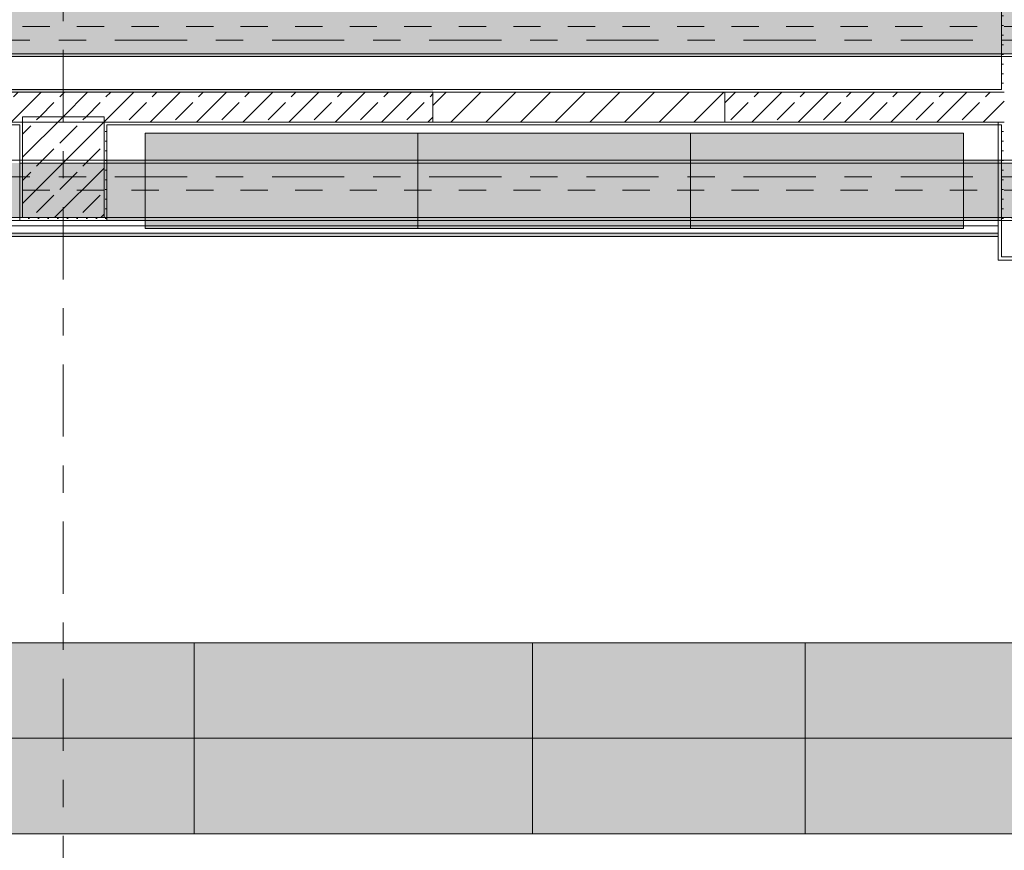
# Model space of a CAD drawing. Header units: metres. Extents: x -3.6 to 84.5, y -11 to 16.8.
# Tile 123 of 256: x 29.2 to 32.8, y 2.9 to 5.9. Entities that reach past the tile are written whole.
import ezdxf

# ---------------------------------------------------------------- set-up
doc = ezdxf.new("R2010")
doc.units = ezdxf.units.M
doc.header["$MEASUREMENT"] = 0
doc.linetypes.add('Achse', pattern=[0.2, 0.1, -0.05, 0, -0.05])
doc.linetypes.add('Strichlinie doppelt', pattern=[0.546806, 0.264583, -0.105833, 0.070556, -0.105833])
for name, color, linetype in [('451 - Universal.Achsen Raster', 7, 'Continuous'), ('605 - Struktur.Wand Innen', 7, 'Continuous'), ('606 - Struktur.Wand Innen Ausbau', 7, 'Continuous'), ('607 - Struktur.Stütze', 7, 'Continuous'), ('608 - Struktur.Träger', 7, 'Continuous'), ('653 - Abdeckung.TB Verkofferung', 7, 'Continuous'), ('701 - Einrichtung.Möbel', 7, 'Continuous')]:
    doc.layers.add(name, color=color, linetype=linetype)
pattern_1 = [(45, (0, 0), (-0.01767767, 0.01767767), [0, -0.025])]
pattern_2 = [(45, (0, 0), (-0.08485281, 0.08485281), []), (45, (-0.04243, 0.04243), (-0.08485281, 0.08485281), [0.09, -0.03])]

msp = doc.modelspace()

# ---------------------------------------------------------------- hatches: boundary and pattern name
at = {"layer": '605 - Struktur.Wand Innen', "linetype": 'Continuous', "lineweight": 0, "true_color": 0x000000}
h = msp.add_hatch(dxfattribs=at)
h.set_pattern_fill('Gips_0001', color=18, style=0, pattern_type=2)
h.set_pattern_definition(pattern_1)
h.paths.add_polyline_path([(25.89, 5.66), (30.685, 5.66), (30.685, 5.67), (25.89, 5.67)])
h = msp.add_hatch(dxfattribs=at)
h.set_pattern_fill('Gips_0001', color=18, style=0, pattern_type=2)
h.set_pattern_definition(pattern_1)
h.paths.add_polyline_path([(31.755, 5.67), (30.685, 5.67), (30.685, 5.66), (31.755, 5.66)])
h = msp.add_hatch(dxfattribs=at)
h.set_pattern_fill('Gips_0001', color=18, style=0, pattern_type=2)
h.set_pattern_definition(pattern_1)
h.paths.add_polyline_path([(31.755, 5.66), (32.77, 5.66), (32.77, 5.67), (31.755, 5.67)])
h = msp.add_hatch(dxfattribs=at)
h.set_pattern_fill('Beton__Stahlbeton_0001', color=18, style=0, pattern_type=2)
h.set_pattern_definition(pattern_2)
h.paths.add_polyline_path([(25.88, 5.66), (25.88, 5.55), (29.18, 5.55), (29.18, 5.57), (29.48, 5.57), (29.48, 5.55), (30.685, 5.55), (30.685, 5.66)])
h = msp.add_hatch(dxfattribs=at)
h.set_pattern_fill('MW_Ziegel_0001', color=18, style=0, pattern_type=2)
h.set_pattern_definition([(45, (0, 0), (-0.0636396, 0.0636396), [])])
h.paths.add_polyline_path([(31.755, 5.66), (30.685, 5.66), (30.685, 5.55), (31.755, 5.55)])
h = msp.add_hatch(dxfattribs=at)
h.set_pattern_fill('Beton__Stahlbeton_0001', color=18, style=0, pattern_type=2)
h.set_pattern_definition(pattern_2)
h.paths.add_polyline_path([(32.78, 5.66), (31.755, 5.66), (31.755, 5.55), (32.78, 5.55)])
h = msp.add_hatch(dxfattribs=at)
h.set_pattern_fill('Gips_0001', color=18, style=0, pattern_type=2)
h.set_pattern_definition(pattern_1)
h.paths.add_polyline_path([(29.49, 5.55), (29.49, 5.54), (30.685, 5.54), (30.685, 5.55)])
h = msp.add_hatch(dxfattribs=at)
h.set_pattern_fill('Gips_0001', color=18, style=0, pattern_type=2)
h.set_pattern_definition(pattern_1)
h.paths.add_polyline_path([(30.685, 5.54), (31.755, 5.54), (31.755, 5.55), (30.685, 5.55)])
h = msp.add_hatch(dxfattribs=at)
h.set_pattern_fill('Gips_0001', color=18, style=0, pattern_type=2)
h.set_pattern_definition(pattern_1)
h.paths.add_polyline_path([(31.755, 5.54), (32.77, 5.54), (32.77, 5.55), (31.755, 5.55)])
at = {"layer": '606 - Struktur.Wand Innen Ausbau', "linetype": 'Continuous', "lineweight": 0, "true_color": 0x000000}
h = msp.add_hatch(dxfattribs=at)
h.set_pattern_fill('Gips_0001', color=18, style=0, pattern_type=2)
h.set_pattern_definition(pattern_1)
h.paths.add_polyline_path([(32.77, 5.0565), (32.77, 5.54), (32.7575, 5.54), (32.7575, 5.0565)])
h = msp.add_hatch(dxfattribs=at)
h.set_pattern_fill('Gips_0001', color=18, style=0, pattern_type=2)
h.set_pattern_definition(pattern_1)
h.paths.add_polyline_path([(32.77, 5.0565), (32.7575, 5.044), (32.77, 5.044)])
h = msp.add_hatch(dxfattribs=at)
h.set_pattern_fill('Gips_0001', color=18, style=0, pattern_type=2)
h.set_pattern_definition(pattern_1)
h.paths.add_polyline_path([(32.7575, 5.0565), (32.7575, 5.044), (32.77, 5.0565)])
h = msp.add_hatch(dxfattribs=at)
h.set_pattern_fill('Gips_0001', color=18, style=0, pattern_type=2)
h.set_pattern_definition(pattern_1)
h.paths.add_polyline_path([(34.295, 5.0565), (32.77, 5.0565), (32.77, 5.044), (34.295, 5.044)])
at = {"layer": '607 - Struktur.Stütze', "linetype": 'Continuous', "lineweight": 0, "true_color": 0x000000}
h = msp.add_hatch(dxfattribs=at)
h.set_pattern_fill('Gips_0001', color=18, style=0, pattern_type=2)
h.set_pattern_definition(pattern_1)
h.paths.add_polyline_path([(32.77, 5.67), (32.78, 5.67), (32.78, 6), (33.08, 6), (33.08, 5.2), (32.78, 5.2), (32.78, 5.54), (32.77, 5.54), (32.77, 5.19), (33.09, 5.19), (33.09, 6.01), (32.77, 6.01)])
h = msp.add_hatch(dxfattribs=at)
h.set_pattern_fill('Gips_0001', color=18, style=0, pattern_type=2)
h.set_pattern_definition(pattern_1)
h.paths.add_polyline_path([(32.78, 5.67), (32.77, 5.67), (32.77, 5.66), (32.78, 5.66)])
h = msp.add_hatch(dxfattribs=at)
h.set_pattern_fill('Beton__Stahlbeton_0001', color=18, style=0, pattern_type=2)
h.set_pattern_definition(pattern_2)
h.paths.add_polyline_path([(29.18, 5.2), (29.48, 5.2), (29.48, 5.57), (29.18, 5.57)])
h = msp.add_hatch(dxfattribs=at)
h.set_pattern_fill('Gips_0001', color=18, style=0, pattern_type=2)
h.set_pattern_definition(pattern_1)
h.paths.add_polyline_path([(29.17, 5.54), (29.18, 5.54), (29.18, 5.55), (29.17, 5.55)])
h = msp.add_hatch(dxfattribs=at)
h.set_pattern_fill('Gips_0001', color=18, style=0, pattern_type=2)
h.set_pattern_definition(pattern_1)
h.paths.add_polyline_path([(29.17, 5.19), (29.49, 5.19), (29.49, 5.54), (29.48, 5.54), (29.48, 5.2), (29.18, 5.2), (29.18, 5.54), (29.17, 5.54)])
h = msp.add_hatch(dxfattribs=at)
h.set_pattern_fill('Gips_0001', color=18, style=0, pattern_type=2)
h.set_pattern_definition(pattern_1)
h.paths.add_polyline_path([(29.48, 5.55), (29.48, 5.54), (29.49, 5.54), (29.49, 5.55)])
h = msp.add_hatch(dxfattribs=at)
h.set_pattern_fill('Gips_0001', color=18, style=0, pattern_type=2)
h.set_pattern_definition(pattern_1)
h.paths.add_polyline_path([(32.77, 5.55), (32.77, 5.54), (32.78, 5.54), (32.78, 5.55)])
at = {"layer": '608 - Struktur.Träger', "linetype": 'Continuous', "lineweight": 0, "true_color": 0x000000}
h = msp.add_hatch(dxfattribs=at)
h.set_pattern_fill('Beton__Stahlbeton_0001', color=18, style=0, pattern_type=2)
h.set_pattern_definition(pattern_2)
h.paths.add_polyline_path([(0.38, 5.8), (0.69, 5.8), (7.57, 5.8), (7.89, 5.8), (11.17, 5.8), (11.49, 5.8), (18.37, 5.8), (18.69, 5.8), (25.57, 5.8), (25.89, 5.8), (32.77, 5.8), (33.09, 5.8), (36.46, 5.8), (36.6, 5.8), (39.97, 5.8), (40.29, 5.8), (45.42, 5.8), (45.69, 5.8), (47.17, 5.8), (47.49, 5.8), (48.915, 5.8), (50.865, 5.8), (54.37, 5.8), (54.69, 5.8), (61.57, 5.8), (61.88, 5.8), (61.88, 6), (61.57, 6), (54.69, 6), (54.37, 6), (47.49, 6), (47.17, 6), (40.29, 6), (39.97, 6), (33.09, 6), (32.77, 6), (25.89, 6), (25.57, 6), (18.69, 6), (18.37, 6), (11.49, 6), (11.17, 6), (7.89, 6), (7.57, 6), (0.69, 6), (0.38, 6)])
h = msp.add_hatch(dxfattribs=at)
h.set_pattern_fill('Gips_0001', color=18, style=0, pattern_type=2)
h.set_pattern_definition(pattern_1)
h.paths.add_polyline_path([(32.77, 5.8), (25.89, 5.8), (25.89, 5.79), (32.77, 5.79)])
h = msp.add_hatch(dxfattribs=at)
h.set_pattern_fill('Beton__Stahlbeton_0001', color=18, style=0, pattern_type=2)
h.set_pattern_definition(pattern_2)
h.paths.add_polyline_path([(0.69, 5.4), (0.38, 5.4), (0.38, 5.2), (0.69, 5.2), (7.57, 5.2), (7.89, 5.2), (11.17, 5.2), (11.49, 5.2), (18.37, 5.2), (18.69, 5.2), (25.57, 5.2), (25.89, 5.2), (29.17, 5.2), (29.49, 5.2), (32.77, 5.2), (33.09, 5.2), (36.46, 5.2), (36.6, 5.2), (39.97, 5.2), (40.29, 5.2), (45.42, 5.2), (47.49, 5.2), (54.37, 5.2), (54.69, 5.2), (61.57, 5.2), (61.88, 5.2), (61.88, 5.4), (61.57, 5.4), (54.69, 5.4), (54.37, 5.4), (47.49, 5.4), (47.17, 5.4), (45.69, 5.4), (45.42, 5.4), (40.29, 5.4), (39.97, 5.4), (36.6, 5.4), (36.46, 5.4), (33.09, 5.4), (32.77, 5.4), (29.49, 5.4), (29.17, 5.4), (25.89, 5.4), (25.57, 5.4), (18.69, 5.4), (18.37, 5.4), (11.49, 5.4), (11.17, 5.4), (7.89, 5.4), (7.57, 5.4)])
h = msp.add_hatch(dxfattribs=at)
h.set_pattern_fill('Gips_0001', color=18, style=0, pattern_type=2)
h.set_pattern_definition(pattern_1)
h.paths.add_polyline_path([(32.77, 5.41), (29.49, 5.41), (29.49, 5.4), (32.77, 5.4)])
h = msp.add_hatch(dxfattribs=at)
h.set_pattern_fill('Gips_0001', color=18, style=0, pattern_type=2)
h.set_pattern_definition(pattern_1)
h.paths.add_polyline_path([(32.77, 5.2), (29.49, 5.2), (29.49, 5.19), (32.77, 5.19)])
at = {"layer": '653 - Abdeckung.TB Verkofferung', "linetype": 'Continuous', "lineweight": 0, "true_color": 0x000000}
h = msp.add_hatch(dxfattribs=at)
h.set_pattern_fill('Gips_0001', color=18, style=0, pattern_type=2)
h.set_pattern_definition(pattern_1)
h.paths.add_polyline_path([(25.57, 5.1305), (32.7575, 5.1305), (32.7575, 5.143), (25.57, 5.143)])
at = {"layer": '701 - Einrichtung.Möbel', "linetype": 'Continuous', "lineweight": 0, "true_color": 0x3a3a3a}
for points in [[(29.63, 5.16), (31.63, 5.16), (31.63, 5.51), (29.63, 5.51)], [(30.63, 5.16), (32.63, 5.16), (32.63, 5.51), (30.63, 5.51)], [(28.57, 3.6415), (28.57, 3.2915), (31.05, 3.2915), (31.05, 3.6415)], [(31.05, 3.6415), (31.05, 3.2915), (33.05, 3.2915), (33.05, 3.6415)], [(28.57, 2.9415), (31.05, 2.9415), (31.05, 3.2915), (28.57, 3.2915)], [(31.05, 2.9415), (33.05, 2.9415), (33.05, 3.2915), (31.05, 3.2915)]]:
    msp.add_hatch(color=250, dxfattribs=at).paths.add_polyline_path(points)

# ---------------------------------------------------------------- linework, layer by layer
at = {"layer": '451 - Universal.Achsen Raster', "color": 160, "linetype": 'Strichlinie doppelt', "lineweight": 9, "true_color": 0x3232ff}
for p, q in [((29.33, -10.585), (29.33, 16.355)), ((64.935, 5.85), (-3.175, 5.85)), ((64.935, 5.35), (-3.175, 5.35))]:
    msp.add_line(p, q, dxfattribs=at)
at = {"layer": '605 - Struktur.Wand Innen', "color": 7, "linetype": 'Continuous', "lineweight": 18}
for p, q in [((30.685, 5.66), (25.88, 5.66)), ((31.755, 5.66), (30.685, 5.66)), ((32.78, 5.66), (31.755, 5.66)), ((25.88, 5.55), (29.18, 5.55)), ((29.48, 5.55), (30.685, 5.55)), ((30.685, 5.55), (31.755, 5.55)), ((31.755, 5.55), (32.78, 5.55))]:
    msp.add_line(p, q, dxfattribs=at)
at = {"layer": '605 - Struktur.Wand Innen', "color": 7, "linetype": 'Continuous', "lineweight": 13, "flags": 128}
for points in [[(30.685, 5.67), (25.89, 5.67)], [(31.755, 5.67), (30.685, 5.67)], [(32.77, 5.67), (31.755, 5.67)], [(25.89, 5.54), (29.17, 5.54)], [(29.49, 5.54), (30.685, 5.54)], [(30.685, 5.54), (31.755, 5.54)], [(31.755, 5.54), (32.77, 5.54)]]:
    msp.add_lwpolyline(points, dxfattribs=at)
at = {"layer": '605 - Struktur.Wand Innen', "color": 7, "linetype": 'Continuous', "lineweight": 18, "flags": 128}
for points in [[(30.685, 5.66), (30.685, 5.55)], [(31.755, 5.66), (31.755, 5.55)]]:
    msp.add_lwpolyline(points, dxfattribs=at)
at = {"layer": '606 - Struktur.Wand Innen Ausbau', "color": 7, "linetype": 'Continuous', "lineweight": 5}
for p, q in [((32.77, 5.19), (32.77, 5.1065)), ((32.77, 5.1065), (32.77, 5.0565)), ((32.77, 5.0565), (32.82, 5.0565)), ((32.77, 5.0565), (32.82, 5.0565))]:
    msp.add_line(p, q, dxfattribs=at)
at = {"layer": '606 - Struktur.Wand Innen Ausbau', "color": 7, "linetype": 'Continuous', "lineweight": 5, "flags": 128}
for points in [[(32.7575, 5.54), (32.77, 5.54)], [(32.7575, 5.54), (32.7575, 5.044)], [(32.7575, 5.044), (32.77, 5.044)], [(32.77, 5.044), (34.295, 5.044)]]:
    msp.add_lwpolyline(points, dxfattribs=at)
at = {"layer": '607 - Struktur.Stütze', "color": 7, "linetype": 'Continuous', "lineweight": 5, "flags": 128}
for points in [[(32.77, 5.54), (32.77, 5.19), (33.09, 5.19), (33.09, 6.01), (32.77, 6.01), (32.77, 5.67)], [(29.17, 5.54), (29.17, 5.19), (29.49, 5.19), (29.49, 5.54)]]:
    msp.add_lwpolyline(points, dxfattribs=at)
at = {"layer": '607 - Struktur.Stütze', "color": 7, "linetype": 'Continuous', "lineweight": 13, "flags": 128}
msp.add_lwpolyline([(29.18, 5.2), (29.48, 5.2), (29.48, 5.57), (29.18, 5.57)], close=True, dxfattribs=at)
at = {"layer": '608 - Struktur.Träger', "color": 7, "linetype": 'Achse', "lineweight": 9}
for p, q in [((0.38, 5.9), (61.88, 5.9)), ((0.38, 5.3), (61.88, 5.3))]:
    msp.add_line(p, q, dxfattribs=at)
at = {"layer": '608 - Struktur.Träger', "color": 7, "linetype": 'Continuous', "lineweight": 13}
for p, q in [((0.38, 5.79), (61.88, 5.79)), ((0.38, 5.41), (61.88, 5.41)), ((29.49, 5.4), (29.17, 5.4)), ((32.77, 5.4), (29.49, 5.4)), ((33.09, 5.4), (32.77, 5.4)), ((0.38, 5.19), (61.88, 5.19))]:
    msp.add_line(p, q, dxfattribs=at)
at = {"layer": '608 - Struktur.Träger', "color": 7, "linetype": 'Continuous', "lineweight": 5}
for p, q in [((32.77, 5.79), (25.89, 5.79)), ((32.77, 5.8), (32.77, 5.79)), ((29.49, 5.41), (29.49, 5.4)), ((32.77, 5.41), (29.49, 5.41)), ((32.77, 5.41), (32.77, 5.4)), ((29.49, 5.2), (29.49, 5.19)), ((32.77, 5.2), (32.77, 5.19)), ((32.77, 5.19), (29.49, 5.19))]:
    msp.add_line(p, q, dxfattribs=at)
at = {"layer": '608 - Struktur.Träger', "color": 7, "linetype": 'Continuous', "lineweight": 13, "flags": 128}
for points in [[(54.69, 5.8), (54.37, 5.8), (50.865, 5.8), (48.915, 5.8), (47.49, 5.8), (47.17, 5.8), (45.69, 5.8), (45.42, 5.8), (40.29, 5.8), (39.97, 5.8), (36.6, 5.8), (36.46, 5.8), (33.09, 5.8), (32.77, 5.8), (25.89, 5.8), (25.57, 5.8), (18.69, 5.8), (18.37, 5.8), (11.49, 5.8), (11.17, 5.8), (7.89, 5.8), (7.57, 5.8), (0.69, 5.8), (0.38, 5.8)], [(61.88, 5.2), (61.57, 5.2), (54.69, 5.2), (54.37, 5.2), (47.49, 5.2), (45.42, 5.2), (40.29, 5.2), (39.97, 5.2), (36.6, 5.2), (36.46, 5.2), (33.09, 5.2), (32.77, 5.2), (29.49, 5.2), (29.17, 5.2), (25.89, 5.2), (25.57, 5.2), (18.69, 5.2), (18.37, 5.2), (11.49, 5.2), (11.17, 5.2), (7.89, 5.2), (7.57, 5.2), (0.69, 5.2), (0.38, 5.2)]]:
    msp.add_lwpolyline(points, dxfattribs=at)
at = {"layer": '653 - Abdeckung.TB Verkofferung', "color": 7, "linetype": 'Continuous', "lineweight": 9}
for p, q in [((25.57, 5.55), (32.7575, 5.55)), ((32.7575, 5.1305), (32.7575, 5.55)), ((25.57, 5.1305), (32.7575, 5.1305))]:
    msp.add_line(p, q, dxfattribs=at)
at = {"layer": '653 - Abdeckung.TB Verkofferung', "color": 7, "linetype": 'Continuous', "lineweight": 5}
for p, q in [((32.7575, 5.19), (25.57, 5.19)), ((32.7575, 5.17), (25.57, 5.17)), ((32.7575, 5.143), (25.57, 5.143)), ((32.7575, 5.1305), (25.57, 5.1305))]:
    msp.add_line(p, q, dxfattribs=at)
at = {"layer": '653 - Abdeckung.TB Verkofferung', "color": 7, "linetype": 'Continuous', "lineweight": 5, "flags": 128}
msp.add_lwpolyline([(32.7575, 5.19), (32.7575, 5.17), (32.7575, 5.143), (32.7575, 5.1305)], dxfattribs=at)
at = {"layer": '701 - Einrichtung.Möbel', "color": 7, "linetype": 'Continuous', "lineweight": 5, "true_color": 0xebebeb}
for p, q in [((30.63, 5.16), (30.63, 5.51)), ((31.63, 5.16), (31.63, 5.51)), ((29.81, 3.6415), (29.81, 3.2915)), ((32.05, 3.6415), (32.05, 3.2915)), ((29.81, 2.9415), (29.81, 3.2915)), ((32.05, 2.9415), (32.05, 3.2915))]:
    msp.add_line(p, q, dxfattribs=at)
at = {"layer": '701 - Einrichtung.Möbel', "color": 7, "linetype": 'Continuous', "lineweight": 5, "true_color": 0xebebeb, "flags": 128}
for points in [[(29.63, 5.16), (31.63, 5.16), (31.63, 5.51), (29.63, 5.51)], [(30.63, 5.16), (32.63, 5.16), (32.63, 5.51), (30.63, 5.51)], [(28.57, 3.6415), (31.05, 3.6415), (31.05, 3.2915), (28.57, 3.2915)], [(31.05, 3.6415), (33.05, 3.6415), (33.05, 3.2915), (31.05, 3.2915)], [(28.57, 2.9415), (31.05, 2.9415), (31.05, 3.2915), (28.57, 3.2915)], [(31.05, 2.9415), (33.05, 2.9415), (33.05, 3.2915), (31.05, 3.2915)]]:
    msp.add_lwpolyline(points, close=True, dxfattribs=at)

doc.saveas('drawing.dxf')
